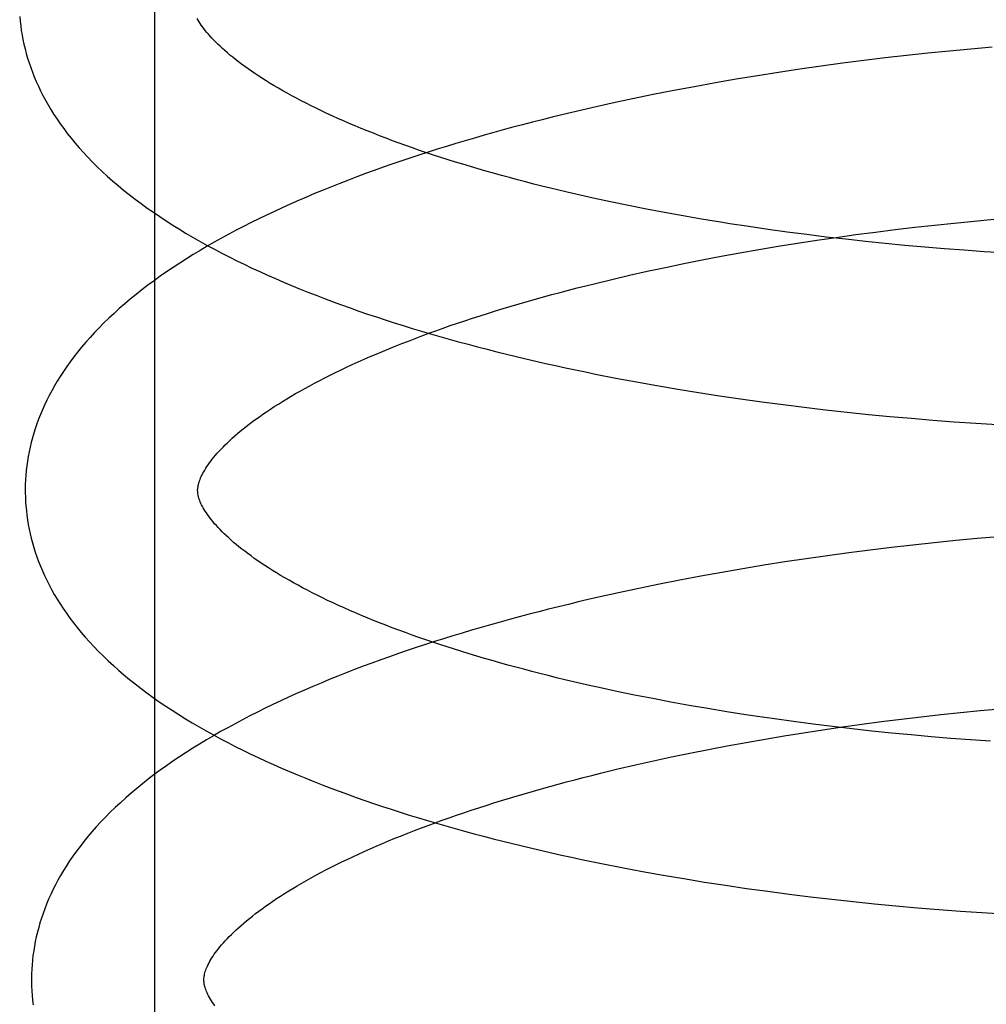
# Model space of a CAD drawing. Header units: inches. Extents: x 0 to 215, y 0 to 139.
# Tile 95 of 116: x 125.936 to 126.048, y 51.707 to 51.821. Entities that reach past the tile are written whole.
import ezdxf

# ---------------------------------------------------------------- set-up
doc = ezdxf.new("R2010")
doc.units = ezdxf.units.IN
doc.header["$LTSCALE"] = 11.804375
doc.header["$MEASUREMENT"] = 0
doc.linetypes.add('HIDDEN', pattern=[0.2, 0.1, -0.1])
doc.layers.add('DEFAULT_2', color=8, linetype='HIDDEN')

msp = doc.modelspace()

# ---------------------------------------------------------------- linework, layer by layer
at = {"layer": 'DEFAULT_2', "color": 8, "linetype": 'HIDDEN'}
for p, q in [((125.95194, 51.67428), (125.95194, 52.04928)), ((126.03912, 51.81668), (126.03664, 51.8164)), ((126.0416, 51.81695), (126.03912, 51.81668)), ((126.04409, 51.8172), (126.0416, 51.81695)), ((126.04656, 51.81743), (126.04409, 51.8172)), ((126.04904, 51.81765), (126.04656, 51.81743)), ((126.03168, 51.81578), (126.0292, 51.81544)), ((126.03416, 51.81609), (126.03168, 51.81578)), ((126.03664, 51.8164), (126.03416, 51.81609)), ((126.02427, 51.81472), (126.02182, 51.81433)), ((126.02673, 51.81509), (126.02427, 51.81472)), ((126.0292, 51.81544), (126.02673, 51.81509)), ((126.01694, 51.8135), (126.01451, 51.81306)), ((126.01937, 51.81392), (126.01694, 51.8135)), ((126.02182, 51.81433), (126.01937, 51.81392)), ((126.00971, 51.81214), (126.00733, 51.81165)), ((126.01211, 51.81261), (126.00971, 51.81214)), ((126.01451, 51.81306), (126.01211, 51.81261)), ((126.00497, 51.81114), (126.00263, 51.81062)), ((126.00733, 51.81165), (126.00497, 51.81114)), ((126.00685, 51.79928), (126.00479, 51.7997)), ((126.00894, 51.79886), (126.00685, 51.79928)), ((126.01105, 51.79846), (126.00894, 51.79886)), ((126.01319, 51.79808), (126.01105, 51.79846)), ((126.01535, 51.7977), (126.01319, 51.79808)), ((126.01753, 51.79734), (126.01535, 51.7977)), ((126.04237, 51.79701), (126.04466, 51.79725)), ((126.04466, 51.79725), (126.04696, 51.79747)), ((126.04696, 51.79747), (126.04924, 51.79768)), ((126.02305, 51.79651), (126.02083, 51.79683)), ((126.02529, 51.7962), (126.02305, 51.79651)), ((126.02754, 51.7959), (126.02529, 51.7962)), ((126.03323, 51.7959), (126.03551, 51.7962)), ((126.03551, 51.7962), (126.03779, 51.79648)), ((126.03779, 51.79648), (126.04008, 51.79675)), ((126.04008, 51.79675), (126.04237, 51.79701)), ((126.02646, 51.79491), (126.0287, 51.79525)), ((126.0298, 51.79562), (126.02754, 51.7959)), ((126.0287, 51.79525), (126.03096, 51.79558)), ((126.03208, 51.79536), (126.0298, 51.79562)), ((126.03096, 51.79558), (126.03323, 51.7959)), ((126.03436, 51.7951), (126.03208, 51.79536)), ((126.03664, 51.79487), (126.03436, 51.7951)), ((126.01979, 51.79379), (126.022, 51.79417)), ((126.022, 51.79417), (126.02422, 51.79455)), ((126.02422, 51.79455), (126.02646, 51.79491)), ((126.03893, 51.79465), (126.03664, 51.79487)), ((126.04123, 51.79444), (126.03893, 51.79465)), ((126.04352, 51.79425), (126.04123, 51.79444)), ((126.04582, 51.79408), (126.04352, 51.79425)), ((126.04811, 51.79392), (126.04582, 51.79408)), ((126.05041, 51.79378), (126.04811, 51.79392)), ((126.01328, 51.79254), (126.01543, 51.79297)), ((126.01543, 51.79297), (126.0176, 51.79339)), ((126.0176, 51.79339), (126.01979, 51.79379)), ((126.00697, 51.79118), (126.00905, 51.79165)), ((126.00905, 51.79165), (126.01115, 51.7921)), ((126.01115, 51.7921), (126.01328, 51.79254)), ((126.0029, 51.79021), (126.00492, 51.7907)), ((126.00492, 51.7907), (126.00697, 51.79118)), ((126.0054, 51.77926), (126.00778, 51.77882)), ((126.00778, 51.77882), (126.01017, 51.77839)), ((126.01017, 51.77839), (126.01257, 51.77798)), ((126.01257, 51.77798), (126.01499, 51.77758)), ((126.01499, 51.77758), (126.01742, 51.77721)), ((126.01742, 51.77721), (126.01987, 51.77685)), ((126.01987, 51.77685), (126.02232, 51.7765)), ((126.02232, 51.7765), (126.02479, 51.77618)), ((126.02479, 51.77618), (126.02726, 51.77587)), ((126.02726, 51.77587), (126.02973, 51.77558)), ((126.02973, 51.77558), (126.03222, 51.77531)), ((126.03222, 51.77531), (126.0347, 51.77505)), ((126.0347, 51.77505), (126.03719, 51.77482)), ((126.03719, 51.77482), (126.03968, 51.77459)), ((126.03968, 51.77459), (126.04217, 51.77439)), ((126.04217, 51.77439), (126.04466, 51.7742)), ((126.04466, 51.7742), (126.04714, 51.77403)), ((126.04714, 51.77403), (126.04962, 51.77388)), ((126.04978, 51.76086), (126.0473, 51.76064)), ((126.03738, 51.75961), (126.0349, 51.75931)), ((126.03986, 51.75989), (126.03738, 51.75961)), ((126.04234, 51.76016), (126.03986, 51.75989)), ((126.04482, 51.76041), (126.04234, 51.76016)), ((126.0473, 51.76064), (126.04482, 51.76041)), ((126.02994, 51.75865), (126.02747, 51.7583)), ((126.03242, 51.75899), (126.02994, 51.75865)), ((126.0349, 51.75931), (126.03242, 51.75899)), ((126.02256, 51.75754), (126.02011, 51.75714)), ((126.02501, 51.75793), (126.02256, 51.75754)), ((126.02747, 51.7583), (126.02501, 51.75793)), ((126.01525, 51.75628), (126.01284, 51.75582)), ((126.01768, 51.75672), (126.01525, 51.75628)), ((126.02011, 51.75714), (126.01768, 51.75672)), ((126.01045, 51.75535), (126.00807, 51.75486)), ((126.01284, 51.75582), (126.01045, 51.75535)), ((126.00571, 51.75435), (126.00337, 51.75383)), ((126.00807, 51.75486), (126.00571, 51.75435)), ((126.00758, 51.74248), (126.00552, 51.74291)), ((126.00967, 51.74207), (126.00758, 51.74248)), ((126.01178, 51.74167), (126.00967, 51.74207)), ((126.01392, 51.74128), (126.01178, 51.74167)), ((126.01608, 51.74091), (126.01392, 51.74128)), ((126.01826, 51.74055), (126.01608, 51.74091)), ((126.02046, 51.7402), (126.01826, 51.74055)), ((126.0408, 51.73996), (126.04309, 51.74022)), ((126.04309, 51.74022), (126.04538, 51.74046)), ((126.04538, 51.74046), (126.04767, 51.74068)), ((126.04767, 51.74068), (126.04996, 51.74089)), ((126.02602, 51.7394), (126.02379, 51.73971)), ((126.02827, 51.73911), (126.02602, 51.7394)), ((126.03054, 51.73883), (126.02827, 51.73911)), ((126.03168, 51.73879), (126.03395, 51.7391)), ((126.03395, 51.7391), (126.03623, 51.73941)), ((126.03623, 51.73941), (126.03851, 51.73969)), ((126.03851, 51.73969), (126.0408, 51.73996)), ((126.02494, 51.73776), (126.02717, 51.73811)), ((126.02717, 51.73811), (126.02942, 51.73846)), ((126.02942, 51.73846), (126.03168, 51.73879)), ((126.03281, 51.73856), (126.03054, 51.73883)), ((126.03509, 51.73831), (126.03281, 51.73856)), ((126.03737, 51.73808), (126.03509, 51.73831)), ((126.03967, 51.73786), (126.03737, 51.73808)), ((126.04196, 51.73765), (126.03967, 51.73786)), ((126.01832, 51.73659), (126.02051, 51.73699)), ((126.02051, 51.73699), (126.02271, 51.73738)), ((126.02271, 51.73738), (126.02494, 51.73776)), ((126.04426, 51.73746), (126.04196, 51.73765)), ((126.04655, 51.73729), (126.04426, 51.73746)), ((126.04885, 51.73713), (126.04655, 51.73729)), ((126.01187, 51.73531), (126.014, 51.73575)), ((126.014, 51.73575), (126.01615, 51.73618)), ((126.01615, 51.73618), (126.01832, 51.73659)), ((126.00769, 51.73439), (126.00977, 51.73486)), ((126.00977, 51.73486), (126.01187, 51.73531)), ((126.00362, 51.73342), (126.00564, 51.73391)), ((126.00564, 51.73391), (126.00769, 51.73439)), ((126.0061, 51.72248), (126.00848, 51.72203)), ((126.00848, 51.72203), (126.01087, 51.7216)), ((126.01087, 51.7216), (126.01327, 51.72119)), ((126.01327, 51.72119), (126.01569, 51.72079)), ((126.01569, 51.72079), (126.01812, 51.72042)), ((126.01812, 51.72042), (126.02057, 51.72006)), ((126.02057, 51.72006), (126.02302, 51.71972)), ((126.02302, 51.71972), (126.02549, 51.71939)), ((126.02549, 51.71939), (126.02796, 51.71908)), ((126.02796, 51.71908), (126.03044, 51.71879)), ((126.03044, 51.71879), (126.03292, 51.71852)), ((126.03292, 51.71852), (126.0354, 51.71826)), ((126.0354, 51.71826), (126.03789, 51.71803)), ((126.03789, 51.71803), (126.04038, 51.7178)), ((126.04038, 51.7178), (126.04287, 51.7176)), ((126.04287, 51.7176), (126.04536, 51.71741)), ((126.04536, 51.71741), (126.04784, 51.71724)), ((126.04784, 51.71724), (126.05032, 51.71709))]:
    msp.add_line(p, q, dxfattribs=at)
for points in [[(125.93625, 51.8212), (125.9363, 51.82067), (125.93636, 51.82013), (125.93643, 51.8196), (125.93652, 51.81906), (125.93663, 51.81852), (125.93674, 51.81799), (125.93687, 51.81745), (125.93701, 51.81691), (125.93717, 51.81637), (125.93734, 51.81584), (125.93752, 51.8153), (125.93772, 51.81476), (125.93794, 51.81422), (125.93816, 51.81367), (125.93841, 51.81313), (125.93867, 51.81259), (125.93894, 51.81204), (125.93924, 51.8115), (125.93955, 51.81095), (125.93987, 51.8104), (125.94022, 51.80985), (125.94058, 51.8093), (125.94096, 51.80875), (125.94136, 51.8082), (125.94177, 51.80764), (125.94221, 51.80709), (125.94267, 51.80653), (125.94314, 51.80598), (125.94364, 51.80543), (125.94415, 51.80487), (125.94469, 51.80432), (125.94525, 51.80377), (125.94582, 51.80322), (125.94641, 51.80268), (125.94702, 51.80214), (125.94765, 51.8016), (125.94829, 51.80107), (125.94895, 51.80054), (125.94963, 51.80002), (125.95032, 51.79951), (125.95103, 51.79899), (125.95175, 51.79849), (125.95249, 51.79799), (125.95324, 51.79749), (125.954, 51.797), (125.95478, 51.79652), (125.95557, 51.79605), (125.95637, 51.79558), (125.95719, 51.79511), (125.95801, 51.79465), (125.95885, 51.7942), (125.95969, 51.79376), (125.96055, 51.79332), (125.96142, 51.79288), (125.9623, 51.79246), (125.96319, 51.79203), (125.96409, 51.79162), (125.965, 51.79121), (125.96591, 51.7908), (125.96684, 51.7904), (125.96778, 51.79001), (125.96872, 51.78962), (125.96968, 51.78924), (125.97064, 51.78886), (125.97161, 51.78848), (125.97259, 51.78812), (125.97358, 51.78775), (125.97458, 51.7874), (125.97559, 51.78704), (125.9766, 51.78669), (125.97762, 51.78635), (125.97865, 51.78601), (125.97969, 51.78568), (125.98073, 51.78535), (125.98179, 51.78503), (125.98285, 51.78471), (125.98391, 51.78439), (125.98499, 51.78408), (125.98607, 51.78378), (125.98716, 51.78347), (125.98825, 51.78318), (125.98936, 51.78289), (125.99046, 51.7826), (125.99158, 51.78231), (125.9927, 51.78204), (125.99383, 51.78176), (125.99496, 51.78149), (125.9961, 51.78123), (125.99724, 51.78097), (125.99839, 51.78071), (125.99955, 51.78046), (126.00071, 51.78021), (126.00188, 51.77997), (126.00305, 51.77973), (126.0054, 51.77926)], [(126.00479, 51.7997), (126.00275, 51.80014), (126.00175, 51.80036), (126.00075, 51.80059), (125.99976, 51.80082), (125.99877, 51.80105), (125.9978, 51.80129), (125.99683, 51.80153), (125.99588, 51.80177), (125.99493, 51.80201), (125.99398, 51.80226), (125.99305, 51.80251), (125.99213, 51.80276), (125.99122, 51.80302), (125.99031, 51.80327), (125.98942, 51.80353), (125.98853, 51.80379), (125.98766, 51.80406), (125.9868, 51.80432), (125.98594, 51.80459), (125.9851, 51.80486), (125.98426, 51.80513), (125.98344, 51.80541), (125.98263, 51.80568), (125.98183, 51.80596), (125.98104, 51.80624), (125.98026, 51.80652), (125.9795, 51.8068), (125.97874, 51.80709), (125.978, 51.80737), (125.97727, 51.80766), (125.97655, 51.80794), (125.97585, 51.80823), (125.97515, 51.80852), (125.97447, 51.80881), (125.9738, 51.8091), (125.97314, 51.80939), (125.9725, 51.80968), (125.97187, 51.80997), (125.97125, 51.81026), (125.97064, 51.81056), (125.97005, 51.81085), (125.96947, 51.81114), (125.9689, 51.81143), (125.96835, 51.81172), (125.96781, 51.81201), (125.96728, 51.8123), (125.96677, 51.81259), (125.96627, 51.81288), (125.96578, 51.81317), (125.96531, 51.81345), (125.96485, 51.81374), (125.9644, 51.81402), (125.96397, 51.8143), (125.96354, 51.81458), (125.96314, 51.81486), (125.96274, 51.81513), (125.96236, 51.81541), (125.96199, 51.81568), (125.96163, 51.81595), (125.96129, 51.81621), (125.96096, 51.81648), (125.96064, 51.81674), (125.96034, 51.81699), (125.96005, 51.81725), (125.95977, 51.8175), (125.9595, 51.81775), (125.95924, 51.81799), (125.959, 51.81823), (125.95877, 51.81847), (125.95855, 51.8187), (125.95834, 51.81893), (125.95814, 51.81915), (125.95795, 51.81937), (125.95778, 51.81959), (125.95761, 51.8198), (125.95746, 51.82001), (125.95731, 51.82021), (125.95718, 51.82041), (125.95705, 51.8206), (125.95693, 51.82079), (125.95682, 51.82098)], [(126.00263, 51.81062), (126.00146, 51.81035), (126.0003, 51.81007), (125.99915, 51.8098), (125.998, 51.80952), (125.99686, 51.80923), (125.99572, 51.80894), (125.99459, 51.80865), (125.99346, 51.80835), (125.99234, 51.80804), (125.99123, 51.80774), (125.99012, 51.80743), (125.98902, 51.80711), (125.98793, 51.80679), (125.98684, 51.80647), (125.98576, 51.80614), (125.98468, 51.8058), (125.98362, 51.80547), (125.98256, 51.80512), (125.98151, 51.80478), (125.98046, 51.80443), (125.97943, 51.80407), (125.9784, 51.80371), (125.97738, 51.80335), (125.97637, 51.80298), (125.97536, 51.8026), (125.97437, 51.80223), (125.97338, 51.80184), (125.9724, 51.80145), (125.97143, 51.80106), (125.97046, 51.80066), (125.96951, 51.80026), (125.96857, 51.79985), (125.96763, 51.79944), (125.9667, 51.79902), (125.96579, 51.7986), (125.96488, 51.79817), (125.96398, 51.79774), (125.9631, 51.7973), (125.96222, 51.79685), (125.96135, 51.7964), (125.96049, 51.79595), (125.95965, 51.79548), (125.95881, 51.79502), (125.95799, 51.79455), (125.95717, 51.79407), (125.95637, 51.79358), (125.95558, 51.79309), (125.95481, 51.79259), (125.95404, 51.79209), (125.95329, 51.79158), (125.95255, 51.79107), (125.95183, 51.79055), (125.95112, 51.79003), (125.95042, 51.78949), (125.94974, 51.78896), (125.94908, 51.78842), (125.94843, 51.78787), (125.9478, 51.78733), (125.94719, 51.78677), (125.94659, 51.78622), (125.94602, 51.78566), (125.94546, 51.7851), (125.94493, 51.78454), (125.94441, 51.78398), (125.94391, 51.78341), (125.94343, 51.78285), (125.94297, 51.78228), (125.94252, 51.78172), (125.9421, 51.78115), (125.9417, 51.78059), (125.94131, 51.78003), (125.94095, 51.77946), (125.9406, 51.7789), (125.94027, 51.77835), (125.93996, 51.77779), (125.93967, 51.77724), (125.93939, 51.77668), (125.93913, 51.77613), (125.93888, 51.77558), (125.93865, 51.77503), (125.93844, 51.77448), (125.93824, 51.77394), (125.93805, 51.77339), (125.93788, 51.77285), (125.93772, 51.77231), (125.93758, 51.77177), (125.93745, 51.77123), (125.93734, 51.77069), (125.93724, 51.77015), (125.93715, 51.76961), (125.93707, 51.76907), (125.93701, 51.76853), (125.93696, 51.76799), (125.93693, 51.76746), (125.9369, 51.76692), (125.93689, 51.76638), (125.9369, 51.76594)], [(126.02083, 51.79683), (126.01862, 51.79717), (126.01753, 51.79734)], [(125.95689, 51.76619), (125.95689, 51.7663), (125.9569, 51.76641), (125.95691, 51.76653), (125.95693, 51.76665), (125.95695, 51.76678), (125.95698, 51.76691), (125.95701, 51.76705), (125.95706, 51.76719), (125.95711, 51.76734), (125.95717, 51.7675), (125.95723, 51.76767), (125.95731, 51.76785), (125.9574, 51.76802), (125.95749, 51.76821), (125.9576, 51.7684), (125.95771, 51.76859), (125.95783, 51.76879), (125.95796, 51.76899), (125.9581, 51.7692), (125.95825, 51.76941), (125.95841, 51.76962), (125.95858, 51.76984), (125.95876, 51.77007), (125.95895, 51.7703), (125.95916, 51.77053), (125.95937, 51.77077), (125.9596, 51.77101), (125.95984, 51.77126), (125.96009, 51.77151), (125.96035, 51.77176), (125.96062, 51.77202), (125.96091, 51.77228), (125.9612, 51.77255), (125.96151, 51.77282), (125.96184, 51.77309), (125.96217, 51.77336), (125.96252, 51.77364), (125.96288, 51.77392), (125.96326, 51.77421), (125.96365, 51.77449), (125.96405, 51.77478), (125.96446, 51.77507), (125.96489, 51.77536), (125.96533, 51.77566), (125.96578, 51.77595), (125.96625, 51.77625), (125.96673, 51.77655), (125.96722, 51.77685), (125.96773, 51.77715), (125.96825, 51.77746), (125.96878, 51.77776), (125.96933, 51.77806), (125.96989, 51.77837), (125.97046, 51.77868), (125.97105, 51.77898), (125.97165, 51.77929), (125.97226, 51.7796), (125.97288, 51.77991), (125.97352, 51.78021), (125.97417, 51.78052), (125.97483, 51.78083), (125.9755, 51.78114), (125.97619, 51.78144), (125.97689, 51.78175), (125.9776, 51.78205), (125.97832, 51.78236), (125.97906, 51.78266), (125.97981, 51.78296), (125.98057, 51.78326), (125.98134, 51.78356), (125.98212, 51.78386), (125.98291, 51.78416), (125.98372, 51.78446), (125.98453, 51.78475), (125.98536, 51.78504), (125.98619, 51.78534), (125.98704, 51.78563), (125.9879, 51.78591), (125.98877, 51.7862), (125.98965, 51.78648), (125.99053, 51.78677), (125.99143, 51.78705), (125.99234, 51.78732), (125.99326, 51.7876), (125.99418, 51.78787), (125.99512, 51.78814), (125.99606, 51.78841), (125.99701, 51.78867), (125.99797, 51.78894), (125.99894, 51.7892), (125.99992, 51.78946), (126.0009, 51.78971), (126.0019, 51.78996), (126.0029, 51.79021)], [(125.9369, 51.76594), (125.93691, 51.76549), (125.93693, 51.76495), (125.93697, 51.76442), (125.93702, 51.76388), (125.93708, 51.76335), (125.93715, 51.76281), (125.93724, 51.76227), (125.93734, 51.76174), (125.93746, 51.7612), (125.93759, 51.76067), (125.93773, 51.76013), (125.93789, 51.75959), (125.93806, 51.75905), (125.93824, 51.75851), (125.93844, 51.75797), (125.93865, 51.75743), (125.93888, 51.75689), (125.93912, 51.75635), (125.93938, 51.75581), (125.93966, 51.75526), (125.93995, 51.75472), (125.94026, 51.75417), (125.94059, 51.75362), (125.94093, 51.75307), (125.94129, 51.75252), (125.94167, 51.75197), (125.94207, 51.75141), (125.94249, 51.75086), (125.94292, 51.75031), (125.94338, 51.74975), (125.94385, 51.7492), (125.94435, 51.74865), (125.94486, 51.7481), (125.94539, 51.74755), (125.94595, 51.747), (125.94652, 51.74645), (125.94711, 51.74591), (125.94772, 51.74537), (125.94834, 51.74483), (125.94899, 51.7443), (125.94965, 51.74377), (125.95032, 51.74325), (125.95101, 51.74273), (125.95172, 51.74222), (125.95244, 51.74171), (125.95318, 51.74121), (125.95393, 51.74072), (125.9547, 51.74023), (125.95548, 51.73974), (125.95627, 51.73927), (125.95707, 51.7388), (125.95789, 51.73833), (125.95871, 51.73787), (125.95955, 51.73742), (125.9604, 51.73697), (125.96126, 51.73653), (125.96212, 51.7361), (125.963, 51.73567), (125.96389, 51.73525), (125.96479, 51.73483), (125.9657, 51.73442), (125.96661, 51.73402), (125.96754, 51.73362), (125.96848, 51.73322), (125.96942, 51.73284), (125.97038, 51.73245), (125.97134, 51.73207), (125.97232, 51.7317), (125.9733, 51.73133), (125.97429, 51.73097), (125.97528, 51.73061), (125.97629, 51.73026), (125.9773, 51.72991), (125.97832, 51.72957), (125.97935, 51.72923), (125.98039, 51.72889), (125.98144, 51.72856), (125.98249, 51.72824), (125.98355, 51.72792), (125.98461, 51.72761), (125.98569, 51.7273), (125.98677, 51.72699), (125.98786, 51.72669), (125.98895, 51.72639), (125.99006, 51.7261), (125.99116, 51.72581), (125.99228, 51.72553), (125.9934, 51.72525), (125.99453, 51.72498), (125.99566, 51.72471), (125.9968, 51.72444), (125.99794, 51.72418), (125.99909, 51.72392), (126.00025, 51.72367), (126.00141, 51.72342), (126.00258, 51.72318), (126.00375, 51.72294), (126.0061, 51.72248)], [(126.00552, 51.74291), (126.00348, 51.74335), (126.00248, 51.74357), (126.00148, 51.7438), (126.00049, 51.74403), (125.9995, 51.74426), (125.99853, 51.7445), (125.99756, 51.74474), (125.9966, 51.74498), (125.99565, 51.74522), (125.99471, 51.74547), (125.99378, 51.74572), (125.99286, 51.74597), (125.99194, 51.74622), (125.99104, 51.74648), (125.99015, 51.74674), (125.98926, 51.747), (125.98839, 51.74726), (125.98752, 51.74753), (125.98667, 51.7478), (125.98582, 51.74807), (125.98499, 51.74834), (125.98417, 51.74862), (125.98336, 51.74889), (125.98255, 51.74917), (125.98177, 51.74945), (125.98099, 51.74973), (125.98022, 51.75001), (125.97947, 51.75029), (125.97873, 51.75058), (125.97799, 51.75086), (125.97728, 51.75115), (125.97657, 51.75144), (125.97588, 51.75173), (125.97519, 51.75202), (125.97453, 51.75231), (125.97387, 51.7526), (125.97322, 51.75289), (125.97259, 51.75318), (125.97197, 51.75347), (125.97137, 51.75376), (125.97077, 51.75406), (125.97019, 51.75435), (125.96962, 51.75464), (125.96907, 51.75493), (125.96853, 51.75522), (125.968, 51.75551), (125.96749, 51.7558), (125.96699, 51.75609), (125.9665, 51.75637), (125.96603, 51.75666), (125.96557, 51.75694), (125.96512, 51.75723), (125.96469, 51.75751), (125.96427, 51.75779), (125.96386, 51.75807), (125.96346, 51.75834), (125.96308, 51.75862), (125.96271, 51.75889), (125.96235, 51.75916), (125.96201, 51.75942), (125.96168, 51.75969), (125.96136, 51.75995), (125.96106, 51.7602), (125.96077, 51.76046), (125.96049, 51.76071), (125.96022, 51.76096), (125.95997, 51.7612), (125.95972, 51.76144), (125.95949, 51.76168), (125.95927, 51.76191), (125.95906, 51.76214), (125.95886, 51.76236), (125.95867, 51.76258), (125.9585, 51.7628), (125.95833, 51.76301), (125.95818, 51.76322), (125.95803, 51.76342), (125.9579, 51.76362), (125.95777, 51.76381), (125.95765, 51.764), (125.95754, 51.76419), (125.95744, 51.76437), (125.95735, 51.76455), (125.95727, 51.76472), (125.9572, 51.76489), (125.95714, 51.76504), (125.95708, 51.7652), (125.95703, 51.76534), (125.957, 51.76548), (125.95696, 51.76561), (125.95694, 51.76573), (125.95692, 51.76585), (125.95691, 51.76597), (125.9569, 51.76609), (125.95689, 51.76619)], [(126.00337, 51.75383), (126.0022, 51.75356), (126.00104, 51.75329), (125.99989, 51.75301), (125.99874, 51.75273), (125.9976, 51.75244), (125.99646, 51.75215), (125.99533, 51.75186), (125.9942, 51.75156), (125.99308, 51.75126), (125.99197, 51.75095), (125.99086, 51.75064), (125.98976, 51.75032), (125.98866, 51.75), (125.98758, 51.74968), (125.9865, 51.74935), (125.98542, 51.74902), (125.98436, 51.74868), (125.9833, 51.74834), (125.98225, 51.74799), (125.9812, 51.74764), (125.98017, 51.74729), (125.97914, 51.74693), (125.97812, 51.74656), (125.9771, 51.74619), (125.9761, 51.74582), (125.9751, 51.74544), (125.97412, 51.74506), (125.97314, 51.74467), (125.97216, 51.74428), (125.9712, 51.74388), (125.97025, 51.74348), (125.9693, 51.74307), (125.96837, 51.74266), (125.96744, 51.74224), (125.96652, 51.74181), (125.96562, 51.74139), (125.96472, 51.74095), (125.96383, 51.74051), (125.96295, 51.74007), (125.96209, 51.73962), (125.96123, 51.73916), (125.96038, 51.7387), (125.95955, 51.73824), (125.95872, 51.73776), (125.95791, 51.73728), (125.95711, 51.7368), (125.95632, 51.73631), (125.95554, 51.73581), (125.95478, 51.73531), (125.95402, 51.7348), (125.95329, 51.73429), (125.95256, 51.73377), (125.95185, 51.73325), (125.95116, 51.73272), (125.95048, 51.73218), (125.94982, 51.73164), (125.94917, 51.7311), (125.94854, 51.73055), (125.94793, 51.73), (125.94733, 51.72944), (125.94675, 51.72888), (125.9462, 51.72832), (125.94566, 51.72776), (125.94513, 51.72719), (125.94463, 51.72663), (125.94415, 51.72606), (125.94369, 51.72549), (125.94325, 51.72493), (125.94283, 51.72437), (125.94242, 51.7238), (125.94204, 51.72324), (125.94167, 51.72268), (125.94132, 51.72212), (125.94099, 51.72156), (125.94068, 51.721), (125.94039, 51.72045), (125.94011, 51.71989), (125.93985, 51.71934), (125.9396, 51.71879), (125.93937, 51.71824), (125.93916, 51.7177), (125.93896, 51.71715), (125.93877, 51.7166), (125.9386, 51.71606), (125.93845, 51.71552), (125.9383, 51.71498), (125.93817, 51.71444), (125.93806, 51.7139), (125.93796, 51.71336), (125.93787, 51.71282), (125.93779, 51.71228), (125.93773, 51.71174), (125.93768, 51.7112), (125.93765, 51.71067), (125.93762, 51.71013), (125.93761, 51.70959), (125.93762, 51.70915)], [(126.02379, 51.73971), (126.02156, 51.74004), (126.02046, 51.7402)], [(125.95761, 51.7094), (125.95762, 51.7095), (125.95762, 51.70962), (125.95763, 51.70974), (125.95765, 51.70986), (125.95767, 51.70998), (125.9577, 51.71012), (125.95773, 51.71026), (125.95778, 51.7104), (125.95783, 51.71055), (125.95789, 51.71071), (125.95795, 51.71088), (125.95803, 51.71105), (125.95812, 51.71123), (125.95821, 51.71142), (125.95832, 51.71161), (125.95843, 51.7118), (125.95855, 51.712), (125.95868, 51.7122), (125.95882, 51.71241), (125.95897, 51.71262), (125.95913, 51.71283), (125.9593, 51.71305), (125.95948, 51.71328), (125.95967, 51.71351), (125.95988, 51.71374), (125.96009, 51.71398), (125.96032, 51.71422), (125.96056, 51.71447), (125.96081, 51.71472), (125.96107, 51.71497), (125.96134, 51.71523), (125.96163, 51.71549), (125.96192, 51.71576), (125.96223, 51.71603), (125.96256, 51.7163), (125.96289, 51.71657), (125.96324, 51.71685), (125.9636, 51.71713), (125.96398, 51.71741), (125.96437, 51.7177), (125.96477, 51.71799), (125.96518, 51.71828), (125.96561, 51.71857), (125.96605, 51.71887), (125.9665, 51.71916), (125.96697, 51.71946), (125.96745, 51.71976), (125.96794, 51.72006), (125.96845, 51.72036), (125.96897, 51.72066), (125.9695, 51.72097), (125.97005, 51.72127), (125.97061, 51.72158), (125.97118, 51.72189), (125.97177, 51.72219), (125.97237, 51.7225), (125.97298, 51.72281), (125.9736, 51.72312), (125.97424, 51.72342), (125.97489, 51.72373), (125.97555, 51.72404), (125.97622, 51.72434), (125.97691, 51.72465), (125.97761, 51.72496), (125.97832, 51.72526), (125.97904, 51.72556), (125.97978, 51.72587), (125.98053, 51.72617), (125.98128, 51.72647), (125.98205, 51.72677), (125.98284, 51.72707), (125.98363, 51.72737), (125.98444, 51.72767), (125.98525, 51.72796), (125.98608, 51.72825), (125.98691, 51.72854), (125.98776, 51.72883), (125.98862, 51.72912), (125.98949, 51.72941), (125.99037, 51.72969), (125.99125, 51.72997), (125.99215, 51.73025), (125.99306, 51.73053), (125.99397, 51.73081), (125.9949, 51.73108), (125.99583, 51.73135), (125.99678, 51.73162), (125.99773, 51.73188), (125.99869, 51.73215), (125.99966, 51.73241), (126.00064, 51.73266), (126.00162, 51.73292), (126.00261, 51.73317), (126.00362, 51.73342)], [(125.9589, 51.70642), (125.95875, 51.70663), (125.95862, 51.70683), (125.95849, 51.70702), (125.95837, 51.70721), (125.95826, 51.7074), (125.95816, 51.70758), (125.95807, 51.70776), (125.95799, 51.70793), (125.95792, 51.70809), (125.95786, 51.70825), (125.9578, 51.7084), (125.95776, 51.70855), (125.95772, 51.70869), (125.95768, 51.70882), (125.95766, 51.70894), (125.95764, 51.70906), (125.95763, 51.70918), (125.95762, 51.7093), (125.95761, 51.7094)], [(125.93762, 51.70915), (125.93763, 51.7087), (125.93765, 51.70816), (125.93769, 51.70763), (125.93774, 51.70709), (125.9378, 51.70656)]]:
    msp.add_lwpolyline(points, dxfattribs=at)

doc.saveas('drawing.dxf')
